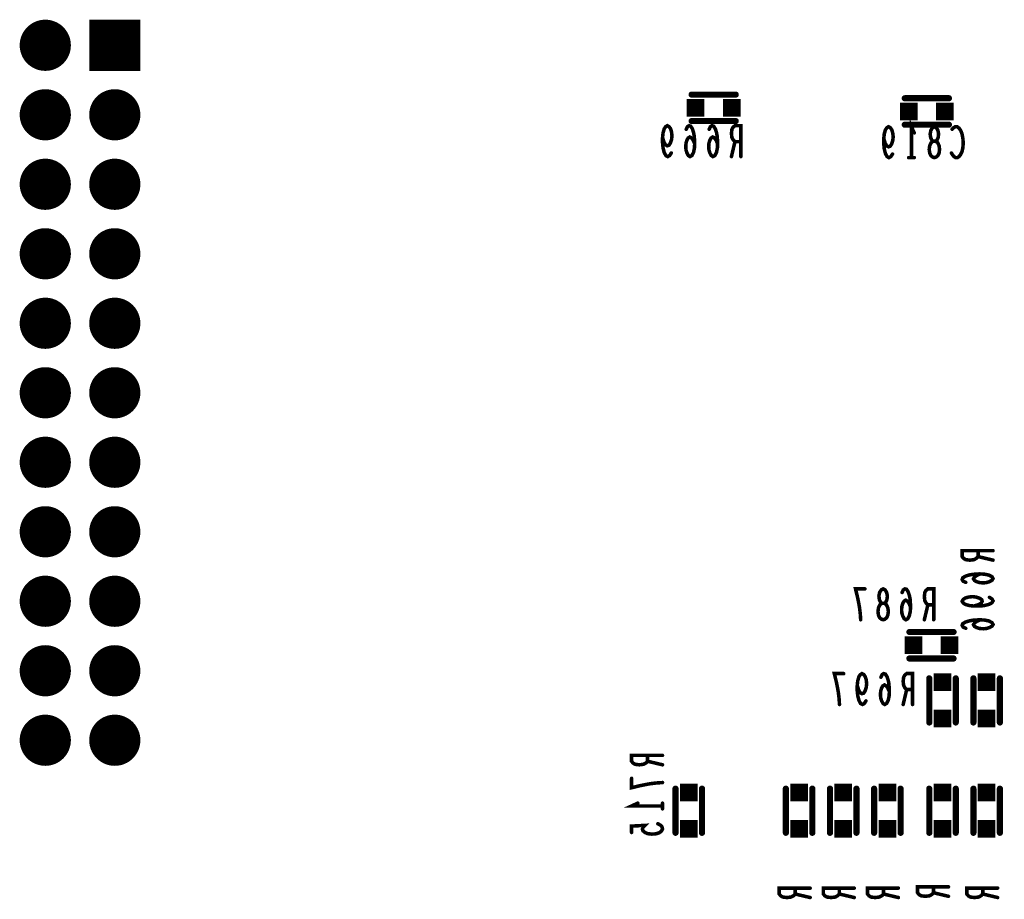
# Model space of a CAD drawing. Extents: x 0 to 8.86, y -3.29 to 6.3.
# Tile 17 of 129: x 3.17 to 4.28, y 1.25 to 2.24. Entities that reach past the tile are written whole.
import ezdxf

# ---------------------------------------------------------------- set-up
doc = ezdxf.new("R2010")
doc.units = 0
doc.layers.get('0').update_dxf_attribs({"color": 3, "linetype": 'CONTINUOUS'})

# ---------------------------------------------------------------- blocks, each defined once
blk = doc.blocks.new('PAD_S1')
at = {"const_width": 1}
blk.add_lwpolyline([(-0.5, 0), (0.5, 0)], dxfattribs=at)
blk = doc.blocks.new('PAD_R1')
at = {"const_width": 0.5}
blk.add_lwpolyline([(0.25, 0, 1), (-0.25, 0, 1)], format="xyb", close=True, dxfattribs=at)

msp = doc.modelspace()

# ---------------------------------------------------------------- linework, layer by layer
for points, const_width in [([(3.9285, 2.15913), (3.9785, 2.15913)], 0.007), ([(3.9285, 2.15913), (3.9785, 2.15913)], 0.007), ([(4.22, 2.155), (4.17, 2.155)], 0.007), ([(4.22, 2.155), (4.17, 2.155)], 0.007), ([(3.9285, 2.12913), (3.9785, 2.12913)], 0.007), ([(3.9285, 2.12913), (3.9785, 2.12913)], 0.007), ([(4.17755, 2.08772), (4.17755, 2.12272), (4.18075, 2.11572)], 0.004), ([(3.90547, 2.09298), (3.90361, 2.09007), (3.90147, 2.0889), (3.89934, 2.09007), (3.89747, 2.09357), (3.89614, 2.09882), (3.89561, 2.10407), (3.89561, 2.11048), (3.89614, 2.11573), (3.89747, 2.1204), (3.89907, 2.12273), (3.90094, 2.1239), (3.90307, 2.12273), (3.90467, 2.1204), (3.90574, 2.1169), (3.90627, 2.11223), (3.90574, 2.10815), (3.90441, 2.10407), (3.90281, 2.10173), (3.90094, 2.10115), (3.89881, 2.10232), (3.89721, 2.10523), (3.89561, 2.11048)], 0.004), ([(3.93201, 2.10348), (3.93014, 2.10757), (3.92854, 2.1099), (3.92641, 2.11107), (3.92454, 2.1099), (3.92321, 2.10757), (3.92214, 2.10407), (3.92187, 2.09998), (3.92214, 2.09648), (3.92321, 2.09298), (3.92481, 2.09007), (3.92667, 2.0889), (3.92881, 2.09007), (3.93067, 2.09357), (3.93174, 2.09882), (3.93201, 2.10465), (3.93147, 2.11223), (3.93067, 2.11632), (3.92934, 2.1204), (3.92747, 2.12332), (3.92561, 2.1239), (3.92374, 2.12273), (3.92241, 2.11982)], 0.004), ([(3.95801, 2.10348), (3.95614, 2.10757), (3.95454, 2.1099), (3.95241, 2.11107), (3.95054, 2.1099), (3.94921, 2.10757), (3.94814, 2.10407), (3.94787, 2.09998), (3.94814, 2.09648), (3.94921, 2.09298), (3.95081, 2.09007), (3.95267, 2.0889), (3.95481, 2.09007), (3.95667, 2.09357), (3.95774, 2.09882), (3.95801, 2.10465), (3.95747, 2.11223), (3.95667, 2.11632), (3.95534, 2.1204), (3.95347, 2.12332), (3.95161, 2.1239), (3.94974, 2.12273), (3.94841, 2.11982)], 0.004), ([(3.98427, 2.0889), (3.98427, 2.1239), (3.97761, 2.1239), (3.97547, 2.12215), (3.97414, 2.11982), (3.97361, 2.11515), (3.97414, 2.11048), (3.97574, 2.10757), (3.97761, 2.10582), (3.98427, 2.10582)], 0.004), ([(4.15608, 2.0918), (4.15422, 2.08889), (4.15208, 2.08772), (4.14995, 2.08889), (4.14808, 2.09239), (4.14675, 2.09764), (4.14622, 2.10289), (4.14622, 2.1093), (4.14675, 2.11455), (4.14808, 2.11922), (4.14968, 2.12155), (4.15155, 2.12272), (4.15368, 2.12155), (4.15528, 2.11922), (4.15635, 2.11572), (4.15688, 2.11105), (4.15635, 2.10697), (4.15502, 2.10289), (4.15342, 2.10055), (4.15155, 2.09997), (4.14942, 2.10114), (4.14782, 2.10405), (4.14622, 2.1093)], 0.004), ([(4.22, 2.125), (4.17, 2.125)], 0.007), ([(4.22, 2.125), (4.17, 2.125)], 0.007), ([(4.22368, 2.1198), (4.22528, 2.12155), (4.22715, 2.12272), (4.22928, 2.12272), (4.23168, 2.12097), (4.23355, 2.11805), (4.23488, 2.11455), (4.23595, 2.10872), (4.23622, 2.10347), (4.23568, 2.09822), (4.23488, 2.09472), (4.23328, 2.09122), (4.23142, 2.08889), (4.22955, 2.08772), (4.22768, 2.08772), (4.22582, 2.08889), (4.22422, 2.09064), (4.22288, 2.09297)], 0.004), ([(3.97761, 2.10582), (3.97361, 2.0889)], 0.004), ([(4.18075, 2.08772), (4.17435, 2.08772)], 0.004), ([(4.27, 1.64233), (4.235, 1.64233), (4.235, 1.63567), (4.23675, 1.63353), (4.23908, 1.6322), (4.24375, 1.63167), (4.24842, 1.6322), (4.25133, 1.6338), (4.25308, 1.63567), (4.25308, 1.64233)], 0.004), ([(4.25308, 1.63567), (4.27, 1.63167)], 0.004), ([(4.25542, 1.61607), (4.25133, 1.6142), (4.249, 1.6126), (4.24783, 1.61047), (4.249, 1.6086), (4.25133, 1.60727), (4.25483, 1.6062), (4.25892, 1.60593), (4.26242, 1.6062), (4.26592, 1.60727), (4.26883, 1.60887), (4.27, 1.61073), (4.26883, 1.61287), (4.26533, 1.61473), (4.26008, 1.6158), (4.25425, 1.61607), (4.24667, 1.61553), (4.24258, 1.61473), (4.2385, 1.6134), (4.23558, 1.61153), (4.235, 1.60967), (4.23617, 1.6078), (4.23908, 1.60647)], 0.004), ([(4.12003, 1.56413), (4.1195, 1.57171), (4.1187, 1.57813), (4.11763, 1.58396), (4.1163, 1.59038), (4.11417, 1.59913), (4.12483, 1.59913)], 0.004), ([(4.17657, 1.57871), (4.1747, 1.5828), (4.1731, 1.58513), (4.17097, 1.5863), (4.1691, 1.58513), (4.16777, 1.5828), (4.1667, 1.5793), (4.16643, 1.57521), (4.1667, 1.57171), (4.16777, 1.56821), (4.16937, 1.5653), (4.17123, 1.56413), (4.17337, 1.5653), (4.17523, 1.5688), (4.1763, 1.57405), (4.17657, 1.57988), (4.17603, 1.58746), (4.17523, 1.59155), (4.1739, 1.59563), (4.17203, 1.59855), (4.17017, 1.59913), (4.1683, 1.59796), (4.16697, 1.59505)], 0.004), ([(4.20283, 1.56413), (4.20283, 1.59913), (4.19617, 1.59913), (4.19403, 1.59738), (4.1927, 1.59505), (4.19217, 1.59038), (4.1927, 1.58571), (4.1943, 1.5828), (4.19617, 1.58105), (4.20283, 1.58105)], 0.004), ([(4.26592, 1.58953), (4.26883, 1.58767), (4.27, 1.58553), (4.26883, 1.5834), (4.26533, 1.58153), (4.26008, 1.5802), (4.25483, 1.57967), (4.24842, 1.57967), (4.24317, 1.5802), (4.2385, 1.58153), (4.23617, 1.58313), (4.235, 1.585), (4.23617, 1.58713), (4.2385, 1.58873), (4.242, 1.5898), (4.24667, 1.59033), (4.25075, 1.5898), (4.25483, 1.58847), (4.25717, 1.58687), (4.25775, 1.585), (4.25658, 1.58287), (4.25367, 1.58127), (4.24842, 1.57967)], 0.004), ([(4.19617, 1.58105), (4.19217, 1.56413)], 0.004), ([(4.25542, 1.56407), (4.25133, 1.5622), (4.249, 1.5606), (4.24783, 1.55847), (4.249, 1.5566), (4.25133, 1.55527), (4.25483, 1.5542), (4.25892, 1.55393), (4.26242, 1.5542), (4.26592, 1.55527), (4.26883, 1.55687), (4.27, 1.55873), (4.26883, 1.56087), (4.26533, 1.56273), (4.26008, 1.5638), (4.25425, 1.56407), (4.24667, 1.56353), (4.24258, 1.56273), (4.2385, 1.5614), (4.23558, 1.55953), (4.235, 1.55767), (4.23617, 1.5558), (4.23908, 1.55447)], 0.004), ([(4.22526, 1.55024), (4.17526, 1.55024)], 0.007), ([(4.22526, 1.55024), (4.17526, 1.55024)], 0.007), ([(4.22526, 1.52024), (4.17526, 1.52024)], 0.007), ([(4.22526, 1.52024), (4.17526, 1.52024)], 0.007), ([(4.09603, 1.46813), (4.0955, 1.47571), (4.0947, 1.48213), (4.09363, 1.48796), (4.0923, 1.49438), (4.09017, 1.50313), (4.10083, 1.50313)], 0.004), ([(4.12603, 1.47221), (4.12417, 1.4693), (4.12203, 1.46813), (4.1199, 1.4693), (4.11803, 1.4728), (4.1167, 1.47805), (4.11617, 1.4833), (4.11617, 1.48971), (4.1167, 1.49496), (4.11803, 1.49963), (4.11963, 1.50196), (4.1215, 1.50313), (4.12363, 1.50196), (4.12523, 1.49963), (4.1263, 1.49613), (4.12683, 1.49146), (4.1263, 1.48738), (4.12497, 1.4833), (4.12337, 1.48096), (4.1215, 1.48038), (4.11937, 1.48155), (4.11777, 1.48446), (4.11617, 1.48971)], 0.004), ([(4.15257, 1.48271), (4.1507, 1.4868), (4.1491, 1.48913), (4.14697, 1.4903), (4.1451, 1.48913), (4.14377, 1.4868), (4.1427, 1.4833), (4.14243, 1.47921), (4.1427, 1.47571), (4.14377, 1.47221), (4.14537, 1.4693), (4.14723, 1.46813), (4.14937, 1.4693), (4.15123, 1.4728), (4.1523, 1.47805), (4.15257, 1.48388), (4.15203, 1.49146), (4.15123, 1.49555), (4.1499, 1.49963), (4.14803, 1.50255), (4.14617, 1.50313), (4.1443, 1.50196), (4.14297, 1.49905)], 0.004), ([(4.17883, 1.46813), (4.17883, 1.50313), (4.17217, 1.50313), (4.17003, 1.50138), (4.1687, 1.49905), (4.16817, 1.49438), (4.1687, 1.48971), (4.1703, 1.4868), (4.17217, 1.48505), (4.17883, 1.48505)], 0.004), ([(4.19776, 1.49774), (4.19776, 1.44774)], 0.007), ([(4.19776, 1.49774), (4.19776, 1.44774)], 0.007), ([(4.22776, 1.49774), (4.22776, 1.44774)], 0.007), ([(4.22776, 1.49774), (4.22776, 1.44774)], 0.007), ([(4.24776, 1.49774), (4.24776, 1.44774)], 0.007), ([(4.24776, 1.49774), (4.24776, 1.44774)], 0.007), ([(4.27776, 1.49774), (4.27776, 1.44774)], 0.007), ([(4.27776, 1.49774), (4.27776, 1.44774)], 0.007), ([(4.17217, 1.48505), (4.16817, 1.46813)], 0.004), ([(3.8955, 1.41046), (3.8605, 1.41046), (3.8605, 1.4038), (3.86225, 1.40166), (3.86458, 1.40033), (3.86925, 1.3998), (3.87392, 1.40033), (3.87683, 1.40193), (3.87858, 1.4038), (3.87858, 1.41046)], 0.004), ([(3.87858, 1.4038), (3.8955, 1.3998)], 0.004), ([(3.8955, 1.37966), (3.88792, 1.37913), (3.8815, 1.37833), (3.87567, 1.37726), (3.86925, 1.37593), (3.8605, 1.3738), (3.8605, 1.38446)], 0.004), ([(3.91026, 1.37274), (3.91026, 1.32274)], 0.007), ([(3.91026, 1.37274), (3.91026, 1.32274)], 0.007), ([(3.94026, 1.37274), (3.94026, 1.32274)], 0.007), ([(3.94026, 1.37274), (3.94026, 1.32274)], 0.007), ([(4.03526, 1.32274), (4.03526, 1.37274)], 0.007), ([(4.03526, 1.32274), (4.03526, 1.37274)], 0.007), ([(4.06526, 1.32274), (4.06526, 1.37274)], 0.007), ([(4.06526, 1.32274), (4.06526, 1.37274)], 0.007), ([(4.08526, 1.32274), (4.08526, 1.37274)], 0.007), ([(4.08526, 1.32274), (4.08526, 1.37274)], 0.007), ([(4.11526, 1.32274), (4.11526, 1.37274)], 0.007), ([(4.11526, 1.32274), (4.11526, 1.37274)], 0.007), ([(4.13526, 1.32274), (4.13526, 1.37274)], 0.007), ([(4.13526, 1.32274), (4.13526, 1.37274)], 0.007), ([(4.16526, 1.32274), (4.16526, 1.37274)], 0.007), ([(4.16526, 1.32274), (4.16526, 1.37274)], 0.007), ([(4.19776, 1.37274), (4.19776, 1.32274)], 0.007), ([(4.19776, 1.37274), (4.19776, 1.32274)], 0.007), ([(4.22776, 1.37274), (4.22776, 1.32274)], 0.007), ([(4.22776, 1.37274), (4.22776, 1.32274)], 0.007), ([(4.24776, 1.32274), (4.24776, 1.37274)], 0.007), ([(4.24776, 1.32274), (4.24776, 1.37274)], 0.007), ([(4.27776, 1.32274), (4.27776, 1.37274)], 0.007), ([(4.27776, 1.32274), (4.27776, 1.37274)], 0.007), ([(3.8955, 1.35313), (3.8605, 1.35313), (3.8675, 1.35633)], 0.004), ([(3.8955, 1.35633), (3.8955, 1.34993)], 0.004), ([(3.89025, 1.333), (3.89317, 1.3314), (3.89492, 1.32953), (3.8955, 1.32713), (3.89433, 1.32473), (3.892, 1.32286), (3.88792, 1.32153), (3.88325, 1.32126), (3.87858, 1.3218), (3.87567, 1.32313), (3.87333, 1.325), (3.87275, 1.32686), (3.87333, 1.32873), (3.87567, 1.33113), (3.8605, 1.33033), (3.8605, 1.32313)], 0.004), ([(4.06276, 1.26007), (4.02776, 1.26007), (4.02776, 1.2534), (4.02951, 1.25127), (4.03184, 1.24994), (4.03651, 1.2494), (4.04117, 1.24994), (4.04409, 1.25154), (4.04584, 1.2534), (4.04584, 1.26007)], 0.004), ([(4.11275, 1.26007), (4.07775, 1.26007), (4.07775, 1.2534), (4.0795, 1.25127), (4.08184, 1.24994), (4.0865, 1.2494), (4.09117, 1.24994), (4.09409, 1.25154), (4.09584, 1.2534), (4.09584, 1.26007)], 0.004), ([(4.16276, 1.26007), (4.12776, 1.26007), (4.12776, 1.2534), (4.12951, 1.25127), (4.13184, 1.24994), (4.13651, 1.2494), (4.14117, 1.24994), (4.14409, 1.25154), (4.14584, 1.2534), (4.14584, 1.26007)], 0.004), ([(4.2195, 1.26146), (4.1845, 1.26146), (4.1845, 1.2548), (4.18625, 1.25266), (4.18858, 1.25133), (4.19325, 1.2508), (4.19792, 1.25133), (4.20083, 1.25293), (4.20258, 1.2548), (4.20258, 1.26146)], 0.004), ([(4.27526, 1.26007), (4.24026, 1.26007), (4.24026, 1.2534), (4.24201, 1.25127), (4.24434, 1.24994), (4.24901, 1.2494), (4.25367, 1.24994), (4.25659, 1.25154), (4.25834, 1.2534), (4.25834, 1.26007)], 0.004), ([(4.04584, 1.2534), (4.06276, 1.2494)], 0.004), ([(4.09584, 1.2534), (4.11275, 1.2494)], 0.004), ([(4.14584, 1.2534), (4.16276, 1.2494)], 0.004), ([(4.20258, 1.2548), (4.2195, 1.2508)], 0.004), ([(4.25834, 1.2534), (4.27526, 1.2494)], 0.004)]:
    msp.add_lwpolyline(points, dxfattribs=dict(const_width=const_width))
at = {"const_width": 0.004}
for points in [[(4.20355, 2.08772), (4.20168, 2.0883), (4.19955, 2.09005), (4.19822, 2.09297), (4.19768, 2.09705), (4.19822, 2.10114), (4.19982, 2.10464), (4.20222, 2.10639), (4.20488, 2.10639), (4.20648, 2.10755), (4.20782, 2.11047), (4.20835, 2.11455), (4.20755, 2.11864), (4.20568, 2.12155), (4.20355, 2.12272), (4.20142, 2.12155), (4.19955, 2.11864), (4.19875, 2.11455), (4.19928, 2.11047), (4.20062, 2.10755), (4.20222, 2.10639), (4.20488, 2.10639), (4.20728, 2.10464), (4.20888, 2.10114), (4.20942, 2.09705), (4.20888, 2.09297), (4.20755, 2.09005), (4.20542, 2.0883)], [(4.1455, 1.56413), (4.14363, 1.56471), (4.1415, 1.56646), (4.14017, 1.56938), (4.13963, 1.57346), (4.14017, 1.57755), (4.14177, 1.58105), (4.14417, 1.5828), (4.14683, 1.5828), (4.14843, 1.58396), (4.14977, 1.58688), (4.1503, 1.59096), (4.1495, 1.59505), (4.14763, 1.59796), (4.1455, 1.59913), (4.14337, 1.59796), (4.1415, 1.59505), (4.1407, 1.59096), (4.14123, 1.58688), (4.14257, 1.58396), (4.14417, 1.5828), (4.14683, 1.5828), (4.14923, 1.58105), (4.15083, 1.57755), (4.15137, 1.57346), (4.15083, 1.56938), (4.1495, 1.56646), (4.14737, 1.56471)]]:
    msp.add_lwpolyline(points, close=True, dxfattribs=at)

# ---------------------------------------------------------------- block references
for name, p, xscale, yscale in [('PAD_R1', (3.19626, 2.215), 0.058, 0.058), ('PAD_S1', (3.275, 2.215), 0.058, 0.058), ('PAD_R1', (3.19626, 2.13626), 0.058, 0.058), ('PAD_R1', (3.275, 2.13626), 0.058, 0.058), ('PAD_S1', (3.933, 2.14413), 0.02, 0.02), ('PAD_R1', (3.9285, 2.15913), 0.007, 0.007), ('PAD_R1', (3.9285, 2.15913), 0.007, 0.007), ('PAD_S1', (3.974, 2.14413), 0.02, 0.02), ('PAD_R1', (3.9785, 2.15913), 0.007, 0.007), ('PAD_R1', (3.9785, 2.15913), 0.007, 0.007), ('PAD_R1', (4.17, 2.155), 0.007, 0.007), ('PAD_R1', (4.17, 2.155), 0.007, 0.007), ('PAD_R1', (4.22, 2.155), 0.007, 0.007), ('PAD_R1', (4.22, 2.155), 0.007, 0.007), ('PAD_S1', (4.1745, 2.14), 0.02, 0.02), ('PAD_S1', (4.2155, 2.14), 0.02, 0.02), ('PAD_R1', (3.9285, 2.12913), 0.007, 0.007), ('PAD_R1', (3.9285, 2.12913), 0.007, 0.007), ('PAD_R1', (3.9785, 2.12913), 0.007, 0.007), ('PAD_R1', (3.9785, 2.12913), 0.007, 0.007), ('PAD_R1', (3.92241, 2.11982), 0.004, 0.004), ('PAD_R1', (3.94841, 2.11982), 0.004, 0.004), ('PAD_R1', (4.17, 2.125), 0.007, 0.007), ('PAD_R1', (4.17, 2.125), 0.007, 0.007), ('PAD_R1', (4.22, 2.125), 0.007, 0.007), ('PAD_R1', (4.22, 2.125), 0.007, 0.007), ('PAD_R1', (4.22368, 2.1198), 0.004, 0.004), ('PAD_R1', (3.89561, 2.11048), 0.004, 0.004), ('PAD_R1', (4.14622, 2.1093), 0.004, 0.004), ('PAD_R1', (4.18075, 2.11572), 0.004, 0.004), ('PAD_R1', (3.93201, 2.10348), 0.004, 0.004), ('PAD_R1', (3.95801, 2.10348), 0.004, 0.004), ('PAD_R1', (3.97761, 2.10582), 0.004, 0.004), ('PAD_R1', (3.98427, 2.10582), 0.004, 0.004), ('PAD_R1', (3.19626, 2.05752), 0.058, 0.058), ('PAD_R1', (3.275, 2.05752), 0.058, 0.058), ('PAD_R1', (3.90547, 2.09298), 0.004, 0.004), ('PAD_R1', (3.97361, 2.0889), 0.004, 0.004), ('PAD_R1', (3.98427, 2.0889), 0.004, 0.004), ('PAD_R1', (4.15608, 2.0918), 0.004, 0.004), ('PAD_R1', (4.17435, 2.08772), 0.004, 0.004), ('PAD_R1', (4.17755, 2.08772), 0.004, 0.004), ('PAD_R1', (4.18075, 2.08772), 0.004, 0.004), ('PAD_R1', (4.22288, 2.09297), 0.004, 0.004), ('PAD_R1', (3.19626, 1.97878), 0.058, 0.058), ('PAD_R1', (3.275, 1.97878), 0.058, 0.058), ('PAD_R1', (3.19626, 1.90004), 0.058, 0.058), ('PAD_R1', (3.275, 1.90004), 0.058, 0.058), ('PAD_R1', (3.19626, 1.8213), 0.058, 0.058), ('PAD_R1', (3.275, 1.8213), 0.058, 0.058), ('PAD_R1', (3.19626, 1.74256), 0.058, 0.058), ('PAD_R1', (3.275, 1.74256), 0.058, 0.058), ('PAD_R1', (3.19626, 1.66382), 0.058, 0.058), ('PAD_R1', (3.275, 1.66382), 0.058, 0.058), ('PAD_R1', (4.25308, 1.64233), 0.004, 0.004), ('PAD_R1', (4.27, 1.64233), 0.004, 0.004), ('PAD_R1', (4.25308, 1.63567), 0.004, 0.004), ('PAD_R1', (4.27, 1.63167), 0.004, 0.004), ('PAD_R1', (4.25542, 1.61607), 0.004, 0.004), ('PAD_R1', (3.19626, 1.58508), 0.058, 0.058), ('PAD_R1', (3.275, 1.58508), 0.058, 0.058), ('PAD_R1', (4.23908, 1.60647), 0.004, 0.004), ('PAD_R1', (4.12483, 1.59913), 0.004, 0.004), ('PAD_R1', (4.16697, 1.59505), 0.004, 0.004), ('PAD_R1', (4.26592, 1.58953), 0.004, 0.004), ('PAD_R1', (4.17657, 1.57871), 0.004, 0.004), ('PAD_R1', (4.19617, 1.58105), 0.004, 0.004), ('PAD_R1', (4.20283, 1.58105), 0.004, 0.004), ('PAD_R1', (4.24842, 1.57967), 0.004, 0.004), ('PAD_R1', (4.12003, 1.56413), 0.004, 0.004), ('PAD_R1', (4.19217, 1.56413), 0.004, 0.004), ('PAD_R1', (4.20283, 1.56413), 0.004, 0.004), ('PAD_R1', (4.25542, 1.56407), 0.004, 0.004), ('PAD_R1', (4.17526, 1.55024), 0.007, 0.007), ('PAD_R1', (4.17526, 1.55024), 0.007, 0.007), ('PAD_R1', (4.22526, 1.55024), 0.007, 0.007), ('PAD_R1', (4.22526, 1.55024), 0.007, 0.007), ('PAD_R1', (4.23908, 1.55447), 0.004, 0.004), ('PAD_S1', (4.17976, 1.53524), 0.02, 0.02), ('PAD_S1', (4.22076, 1.53524), 0.02, 0.02), ('PAD_R1', (3.19626, 1.50634), 0.058, 0.058), ('PAD_R1', (3.275, 1.50634), 0.058, 0.058), ('PAD_R1', (4.17526, 1.52024), 0.007, 0.007), ('PAD_R1', (4.17526, 1.52024), 0.007, 0.007), ('PAD_R1', (4.22526, 1.52024), 0.007, 0.007), ('PAD_R1', (4.22526, 1.52024), 0.007, 0.007), ('PAD_R1', (4.10083, 1.50313), 0.004, 0.004), ('PAD_R1', (4.14297, 1.49905), 0.004, 0.004), ('PAD_S1', (4.21276, 1.49324), 0.02, 0.02), ('PAD_R1', (4.19776, 1.49774), 0.007, 0.007), ('PAD_R1', (4.19776, 1.49774), 0.007, 0.007), ('PAD_R1', (4.22776, 1.49774), 0.007, 0.007), ('PAD_R1', (4.22776, 1.49774), 0.007, 0.007), ('PAD_S1', (4.26276, 1.49324), 0.02, 0.02), ('PAD_R1', (4.24776, 1.49774), 0.007, 0.007), ('PAD_R1', (4.24776, 1.49774), 0.007, 0.007), ('PAD_R1', (4.27776, 1.49774), 0.007, 0.007), ('PAD_R1', (4.27776, 1.49774), 0.007, 0.007), ('PAD_R1', (4.11617, 1.48971), 0.004, 0.004), ('PAD_R1', (4.15257, 1.48271), 0.004, 0.004), ('PAD_R1', (4.17217, 1.48505), 0.004, 0.004), ('PAD_R1', (4.17883, 1.48505), 0.004, 0.004), ('PAD_R1', (4.12603, 1.47221), 0.004, 0.004), ('PAD_R1', (4.09603, 1.46813), 0.004, 0.004), ('PAD_R1', (4.16817, 1.46813), 0.004, 0.004), ('PAD_R1', (4.17883, 1.46813), 0.004, 0.004), ('PAD_S1', (4.21276, 1.45224), 0.02, 0.02), ('PAD_S1', (4.26276, 1.45224), 0.02, 0.02), ('PAD_R1', (3.19626, 1.4276), 0.058, 0.058), ('PAD_R1', (3.275, 1.4276), 0.058, 0.058), ('PAD_R1', (4.19776, 1.44774), 0.007, 0.007), ('PAD_R1', (4.19776, 1.44774), 0.007, 0.007), ('PAD_R1', (4.22776, 1.44774), 0.007, 0.007), ('PAD_R1', (4.22776, 1.44774), 0.007, 0.007), ('PAD_R1', (4.24776, 1.44774), 0.007, 0.007), ('PAD_R1', (4.24776, 1.44774), 0.007, 0.007), ('PAD_R1', (4.27776, 1.44774), 0.007, 0.007), ('PAD_R1', (4.27776, 1.44774), 0.007, 0.007), ('PAD_R1', (3.87858, 1.41046), 0.004, 0.004), ('PAD_R1', (3.87858, 1.4038), 0.004, 0.004), ('PAD_R1', (3.8955, 1.41046), 0.004, 0.004), ('PAD_R1', (3.8955, 1.3998), 0.004, 0.004), ('PAD_R1', (3.8605, 1.38446), 0.004, 0.004), ('PAD_R1', (3.8955, 1.37966), 0.004, 0.004), ('PAD_S1', (3.92526, 1.36824), 0.02, 0.02), ('PAD_R1', (3.91026, 1.37274), 0.007, 0.007), ('PAD_R1', (3.91026, 1.37274), 0.007, 0.007), ('PAD_R1', (3.94026, 1.37274), 0.007, 0.007), ('PAD_R1', (3.94026, 1.37274), 0.007, 0.007), ('PAD_S1', (4.05026, 1.36824), 0.02, 0.02), ('PAD_R1', (4.03526, 1.37274), 0.007, 0.007), ('PAD_R1', (4.03526, 1.37274), 0.007, 0.007), ('PAD_R1', (4.06526, 1.37274), 0.007, 0.007), ('PAD_R1', (4.06526, 1.37274), 0.007, 0.007), ('PAD_S1', (4.10026, 1.36824), 0.02, 0.02), ('PAD_R1', (4.08526, 1.37274), 0.007, 0.007), ('PAD_R1', (4.08526, 1.37274), 0.007, 0.007), ('PAD_R1', (4.11526, 1.37274), 0.007, 0.007), ('PAD_R1', (4.11526, 1.37274), 0.007, 0.007), ('PAD_S1', (4.15026, 1.36824), 0.02, 0.02), ('PAD_R1', (4.13526, 1.37274), 0.007, 0.007), ('PAD_R1', (4.13526, 1.37274), 0.007, 0.007), ('PAD_R1', (4.16526, 1.37274), 0.007, 0.007), ('PAD_R1', (4.16526, 1.37274), 0.007, 0.007), ('PAD_S1', (4.21276, 1.36824), 0.02, 0.02), ('PAD_R1', (4.19776, 1.37274), 0.007, 0.007), ('PAD_R1', (4.19776, 1.37274), 0.007, 0.007), ('PAD_R1', (4.22776, 1.37274), 0.007, 0.007), ('PAD_R1', (4.22776, 1.37274), 0.007, 0.007), ('PAD_S1', (4.26276, 1.36824), 0.02, 0.02), ('PAD_R1', (4.24776, 1.37274), 0.007, 0.007), ('PAD_R1', (4.24776, 1.37274), 0.007, 0.007), ('PAD_R1', (4.27776, 1.37274), 0.007, 0.007), ('PAD_R1', (4.27776, 1.37274), 0.007, 0.007), ('PAD_R1', (3.8675, 1.35633), 0.004, 0.004), ('PAD_R1', (3.8955, 1.35633), 0.004, 0.004), ('PAD_R1', (3.8955, 1.35313), 0.004, 0.004), ('PAD_R1', (3.8955, 1.34993), 0.004, 0.004), ('PAD_R1', (3.89025, 1.333), 0.004, 0.004), ('PAD_S1', (3.92526, 1.32724), 0.02, 0.02), ('PAD_S1', (4.05026, 1.32724), 0.02, 0.02), ('PAD_S1', (4.10026, 1.32724), 0.02, 0.02), ('PAD_S1', (4.15026, 1.32724), 0.02, 0.02), ('PAD_S1', (4.21276, 1.32724), 0.02, 0.02), ('PAD_S1', (4.26276, 1.32724), 0.02, 0.02), ('PAD_R1', (3.8605, 1.32313), 0.004, 0.004), ('PAD_R1', (3.91026, 1.32274), 0.007, 0.007), ('PAD_R1', (3.91026, 1.32274), 0.007, 0.007), ('PAD_R1', (3.94026, 1.32274), 0.007, 0.007), ('PAD_R1', (3.94026, 1.32274), 0.007, 0.007), ('PAD_R1', (4.03526, 1.32274), 0.007, 0.007), ('PAD_R1', (4.03526, 1.32274), 0.007, 0.007), ('PAD_R1', (4.06526, 1.32274), 0.007, 0.007), ('PAD_R1', (4.06526, 1.32274), 0.007, 0.007), ('PAD_R1', (4.08526, 1.32274), 0.007, 0.007), ('PAD_R1', (4.08526, 1.32274), 0.007, 0.007), ('PAD_R1', (4.11526, 1.32274), 0.007, 0.007), ('PAD_R1', (4.11526, 1.32274), 0.007, 0.007), ('PAD_R1', (4.13526, 1.32274), 0.007, 0.007), ('PAD_R1', (4.13526, 1.32274), 0.007, 0.007), ('PAD_R1', (4.16526, 1.32274), 0.007, 0.007), ('PAD_R1', (4.16526, 1.32274), 0.007, 0.007), ('PAD_R1', (4.19776, 1.32274), 0.007, 0.007), ('PAD_R1', (4.19776, 1.32274), 0.007, 0.007), ('PAD_R1', (4.22776, 1.32274), 0.007, 0.007), ('PAD_R1', (4.22776, 1.32274), 0.007, 0.007), ('PAD_R1', (4.24776, 1.32274), 0.007, 0.007), ('PAD_R1', (4.24776, 1.32274), 0.007, 0.007), ('PAD_R1', (4.27776, 1.32274), 0.007, 0.007), ('PAD_R1', (4.27776, 1.32274), 0.007, 0.007), ('PAD_R1', (4.04584, 1.26007), 0.004, 0.004), ('PAD_R1', (4.06276, 1.26007), 0.004, 0.004), ('PAD_R1', (4.09584, 1.26007), 0.004, 0.004), ('PAD_R1', (4.11275, 1.26007), 0.004, 0.004), ('PAD_R1', (4.14584, 1.26007), 0.004, 0.004), ('PAD_R1', (4.16276, 1.26007), 0.004, 0.004), ('PAD_R1', (4.20258, 1.26146), 0.004, 0.004), ('PAD_R1', (4.2195, 1.26146), 0.004, 0.004), ('PAD_R1', (4.25834, 1.26007), 0.004, 0.004), ('PAD_R1', (4.27526, 1.26007), 0.004, 0.004), ('PAD_R1', (4.04584, 1.2534), 0.004, 0.004), ('PAD_R1', (4.06276, 1.2494), 0.004, 0.004), ('PAD_R1', (4.09584, 1.2534), 0.004, 0.004), ('PAD_R1', (4.11275, 1.2494), 0.004, 0.004), ('PAD_R1', (4.14584, 1.2534), 0.004, 0.004), ('PAD_R1', (4.16276, 1.2494), 0.004, 0.004), ('PAD_R1', (4.20258, 1.2548), 0.004, 0.004), ('PAD_R1', (4.2195, 1.2508), 0.004, 0.004), ('PAD_R1', (4.25834, 1.2534), 0.004, 0.004), ('PAD_R1', (4.27526, 1.2494), 0.004, 0.004)]:
    msp.add_blockref(name, p, dxfattribs=dict(xscale=xscale, yscale=yscale))

doc.saveas('drawing.dxf')
